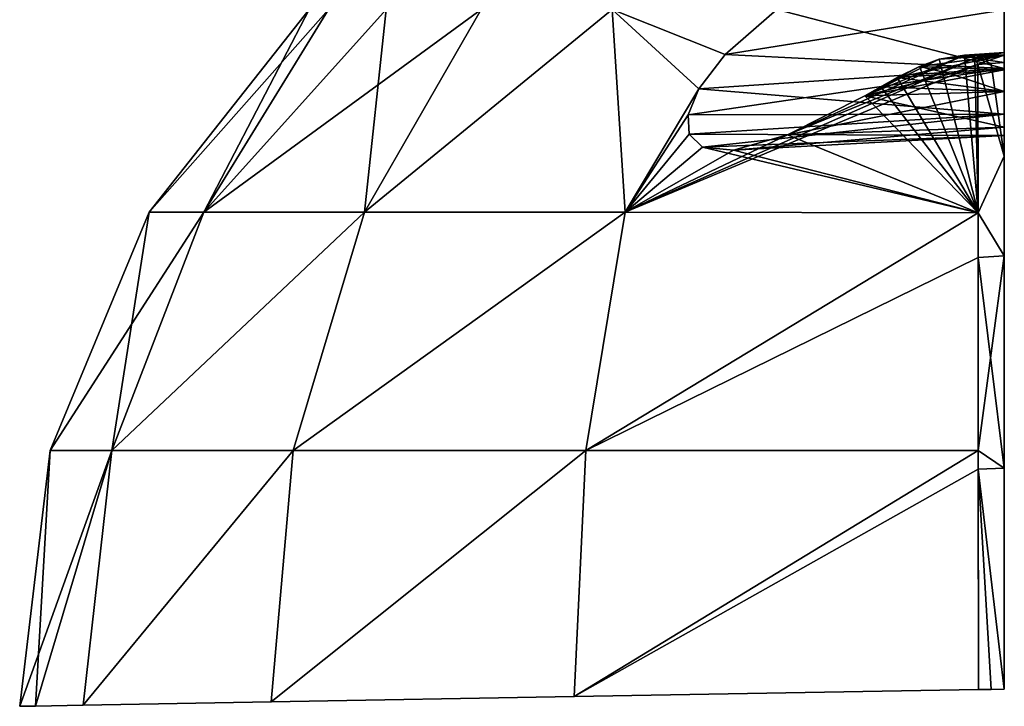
# Model space of a CAD drawing. Header units: millimetres. Extents: x -229 to 223, y -69 to 475.
# Tile 6 of 92: x -108 to -67, y 7 to 35. Entities that reach past the tile are written whole.
import ezdxf

# ---------------------------------------------------------------- set-up
doc = ezdxf.new("R2010")
doc.units = ezdxf.units.MM
doc.header["$LTSCALE"] = 65.185185
for name, color, linetype in [('869', 7, 'CONTINUOUS'), ('872', 7, 'CONTINUOUS'), ('873', 7, 'CONTINUOUS'), ('874', 7, 'CONTINUOUS'), ('875', 7, 'CONTINUOUS'), ('878', 7, 'CONTINUOUS'), ('879', 7, 'CONTINUOUS'), ('881', 7, 'CONTINUOUS'), ('882', 7, 'CONTINUOUS'), ('91', 7, 'CONTINUOUS')]:
    doc.layers.add(name, color=color, linetype=linetype)

msp = doc.modelspace()

# ---------------------------------------------------------------- linework, layer by layer
at = {"layer": '869', "color": 7, "linetype": 'Continuous'}
for points in [[(-99.934, 27.078, -21.577), (-102.171, 27.078), (-94.8, 35.405, -12.495), (-99.934, 27.078, -21.577)], [(-102.171, 27.078), (-99.934, 27.078, 21.577), (-95.595, 35.405), (-102.171, 27.078)], [(-94.8, 35.405, -12.495), (-102.171, 27.078), (-95.595, 35.405), (-94.8, 35.405, -12.495)], [(-93.317, 27.078, -42.235), (-99.934, 27.078, -21.577), (-88.516, 35.405, -36.683), (-93.317, 27.078, -42.235)], [(-88.516, 35.405, -36.683), (-99.934, 27.078, -21.577), (-92.427, 35.405, -24.789), (-88.516, 35.405, -36.683)], [(-92.427, 35.405, -24.789), (-99.934, 27.078, -21.577), (-94.8, 35.405, -12.495), (-92.427, 35.405, -24.789)], [(-99.934, 27.078, 21.577), (-93.317, 27.078, 42.235), (-92.427, 35.405, 24.789), (-99.934, 27.078, 21.577)], [(-95.595, 35.405), (-99.934, 27.078, 21.577), (-94.8, 35.405, 12.495), (-95.595, 35.405)], [(-94.8, 35.405, 12.495), (-99.934, 27.078, 21.577), (-92.427, 35.405, 24.789), (-94.8, 35.405, 12.495)], [(-82.603, 27.078, -61.097), (-93.317, 27.078, -42.235), (-83.128, 35.405, -47.985), (-82.603, 27.078, -61.097)], [(-83.128, 35.405, -47.985), (-93.317, 27.078, -42.235), (-88.516, 35.405, -36.683), (-83.128, 35.405, -47.985)], [(-93.317, 27.078, 42.235), (-82.603, 27.078, 61.097), (-83.128, 35.405, 47.985), (-93.317, 27.078, 42.235)], [(-92.427, 35.405, 24.789), (-93.317, 27.078, 42.235), (-88.516, 35.405, 36.683), (-92.427, 35.405, 24.789)], [(-88.516, 35.405, 36.683), (-93.317, 27.078, 42.235), (-83.128, 35.405, 47.985), (-88.516, 35.405, 36.683)], [(-79.57, 32.143, -59.238), (-82.603, 27.078, -61.097), (-83.128, 35.405, -47.985), (-79.57, 32.143, -59.238)], [(-83.128, 35.405, 47.985), (-82.603, 27.078, 61.097), (-79.57, 32.143, 59.238), (-83.128, 35.405, 47.985)], [(-78.482, 33.559, -58.644), (-79.57, 32.143, -59.238), (-83.128, 35.405, -47.985), (-78.482, 33.559, -58.644)], [(-76.352, 35.405, -58.514), (-78.482, 33.559, -58.644), (-83.128, 35.405, -47.985), (-76.352, 35.405, -58.514)], [(-76.352, 35.405, 58.514), (-83.128, 35.405, 47.985), (-78.482, 33.559, 58.644), (-76.352, 35.405, 58.514)], [(-78.482, 33.559, 58.644), (-83.128, 35.405, 47.985), (-79.57, 32.143, 59.238), (-78.482, 33.559, 58.644)], [(-68.092, 33.149, -71.402), (-82.603, 27.078, -61.097), (-68.206, 33.408, -70.961), (-68.092, 33.149, -71.402)], [(-68.206, 33.408, -70.961), (-82.603, 27.078, -61.097), (-75.923, 30.25, -66.322), (-68.206, 33.408, -70.961)], [(-68.635, 33.535, -70.363), (-68.206, 33.408, -70.961), (-75.923, 30.25, -66.322), (-68.635, 33.535, -70.363)], [(-72.739, 31.852, -68.109), (-68.635, 33.535, -70.363), (-75.923, 30.25, -66.322), (-72.739, 31.852, -68.109)], [(-69.675, 33.36, -69.518), (-68.635, 33.535, -70.363), (-72.739, 31.852, -68.109), (-69.675, 33.36, -69.518)], [(-70.49, 33.06, -69.047), (-69.675, 33.36, -69.518), (-72.739, 31.852, -68.109), (-70.49, 33.06, -69.047)], [(-70.49, 33.06, 69.047), (-68.079, 27.048, 77.536), (-69.675, 33.36, 69.518), (-70.49, 33.06, 69.047)], [(-69.675, 33.36, 69.518), (-68.079, 27.048, 77.536), (-68.635, 33.535, 70.363), (-69.675, 33.36, 69.518)], [(-68.635, 33.535, 70.363), (-68.079, 27.048, 77.536), (-68.206, 33.408, 70.961), (-68.635, 33.535, 70.363)], [(-68.079, 27.048, 77.536), (-68.092, 33.149, 71.402), (-68.206, 33.408, 70.961), (-68.079, 27.048, 77.536)], [(-68.079, 27.048, -77.536), (-82.603, 27.078, -61.097), (-68.092, 33.149, -71.402), (-68.079, 27.048, -77.536)], [(-71.413, 32.606, -68.634), (-70.49, 33.06, -69.047), (-72.739, 31.852, -68.109), (-71.413, 32.606, -68.634)], [(-71.413, 32.606, 68.634), (-68.079, 27.048, 77.536), (-70.49, 33.06, 69.047), (-71.413, 32.606, 68.634)], [(-72.08, 32.231, -68.374), (-71.413, 32.606, -68.634), (-72.739, 31.852, -68.109), (-72.08, 32.231, -68.374)], [(-72.08, 32.231, 68.374), (-68.079, 27.048, 77.536), (-71.413, 32.606, 68.634), (-72.08, 32.231, 68.374)], [(-80.003, 31.08, -60.088), (-82.603, 27.078, -61.097), (-79.57, 32.143, -59.238), (-80.003, 31.08, -60.088)], [(-79.57, 32.143, 59.238), (-82.603, 27.078, 61.097), (-80.003, 31.08, 60.088), (-79.57, 32.143, 59.238)], [(-72.739, 31.852, 68.109), (-68.079, 27.048, 77.536), (-72.08, 32.231, 68.374), (-72.739, 31.852, 68.109)], [(-75.923, 30.25, 66.322), (-68.079, 27.048, 77.536), (-72.739, 31.852, 68.109), (-75.923, 30.25, 66.322)], [(-79.959, 30.281, -61.162), (-82.603, 27.078, -61.097), (-80.003, 31.08, -60.088), (-79.959, 30.281, -61.162)], [(-80.003, 31.08, 60.088), (-82.603, 27.078, 61.097), (-79.959, 30.281, 61.162), (-80.003, 31.08, 60.088)], [(-79.409, 29.741, -62.543), (-82.603, 27.078, -61.097), (-79.959, 30.281, -61.162), (-79.409, 29.741, -62.543)], [(-79.959, 30.281, 61.162), (-82.603, 27.078, 61.097), (-79.409, 29.741, 62.543), (-79.959, 30.281, 61.162)], [(-75.923, 30.25, -66.322), (-82.603, 27.078, -61.097), (-78.146, 29.624, -64.305), (-75.923, 30.25, -66.322)], [(-78.146, 29.624, 64.305), (-68.079, 27.048, 77.536), (-75.923, 30.25, 66.322), (-78.146, 29.624, 64.305)], [(-78.146, 29.624, -64.305), (-82.603, 27.078, -61.097), (-79.409, 29.741, -62.543), (-78.146, 29.624, -64.305)], [(-82.603, 27.078, 61.097), (-68.079, 27.048, 77.536), (-79.409, 29.741, 62.543), (-82.603, 27.078, 61.097)], [(-79.409, 29.741, 62.543), (-68.079, 27.048, 77.536), (-78.146, 29.624, 64.305), (-79.409, 29.741, 62.543)], [(-103.72, 17.268, -23.353), (-106.245, 17.268), (-99.934, 27.078, -21.577), (-103.72, 17.268, -23.353)], [(-106.245, 17.268), (-103.72, 17.268, 23.353), (-102.171, 27.078), (-106.245, 17.268)], [(-99.934, 27.078, -21.577), (-106.245, 17.268), (-102.171, 27.078), (-99.934, 27.078, -21.577)], [(-96.26, 17.268, -45.626), (-103.72, 17.268, -23.353), (-93.317, 27.078, -42.235), (-96.26, 17.268, -45.626)], [(-93.317, 27.078, -42.235), (-103.72, 17.268, -23.353), (-99.934, 27.078, -21.577), (-93.317, 27.078, -42.235)], [(-103.72, 17.268, 23.353), (-96.26, 17.268, 45.626), (-93.317, 27.078, 42.235), (-103.72, 17.268, 23.353)], [(-102.171, 27.078), (-103.72, 17.268, 23.353), (-99.934, 27.078, 21.577), (-102.171, 27.078)], [(-99.934, 27.078, 21.577), (-103.72, 17.268, 23.353), (-93.317, 27.078, 42.235), (-99.934, 27.078, 21.577)], [(-84.211, 17.268, -65.79), (-96.26, 17.268, -45.626), (-82.603, 27.078, -61.097), (-84.211, 17.268, -65.79)], [(-82.603, 27.078, -61.097), (-96.26, 17.268, -45.626), (-93.317, 27.078, -42.235), (-82.603, 27.078, -61.097)], [(-96.26, 17.268, 45.626), (-84.211, 17.268, 65.79), (-82.603, 27.078, 61.097), (-96.26, 17.268, 45.626)], [(-93.317, 27.078, 42.235), (-96.26, 17.268, 45.626), (-82.603, 27.078, 61.097), (-93.317, 27.078, 42.235)], [(-68.079, 27.048, -77.536), (-84.211, 17.268, -65.79), (-82.603, 27.078, -61.097), (-68.079, 27.048, -77.536)], [(-82.603, 27.078, 61.097), (-84.211, 17.268, 65.79), (-68.079, 27.048, 77.536), (-82.603, 27.078, 61.097)], [(-68.076, 25.212, -78.904), (-84.211, 17.268, -65.79), (-68.079, 27.048, -77.536), (-68.076, 25.212, -78.904)], [(-84.211, 17.268, 65.79), (-68.069, 17.26, 82.967), (-68.079, 27.048, 77.536), (-84.211, 17.268, 65.79)], [(-68.069, 17.26, 82.967), (-68.076, 25.212, 78.904), (-68.079, 27.048, 77.536), (-68.069, 17.26, 82.967)], [(-68.069, 17.26, -82.967), (-84.211, 17.268, -65.79), (-68.076, 25.212, -78.904), (-68.069, 17.26, -82.967)], [(-107.504, 6.743), (-106.847, 6.754, 12.026), (-106.245, 17.268), (-107.504, 6.743)], [(-106.847, 6.754, -12.026), (-107.504, 6.743), (-103.72, 17.268, -23.353), (-106.847, 6.754, -12.026)], [(-103.72, 17.268, -23.353), (-107.504, 6.743), (-106.245, 17.268), (-103.72, 17.268, -23.353)], [(-106.847, 6.754, 12.026), (-104.886, 6.789, 23.91), (-103.72, 17.268, 23.353), (-106.847, 6.754, 12.026)], [(-106.245, 17.268), (-106.847, 6.754, 12.026), (-103.72, 17.268, 23.353), (-106.245, 17.268)], [(-104.886, 6.789, -23.91), (-106.847, 6.754, -12.026), (-103.72, 17.268, -23.353), (-104.886, 6.789, -23.91)], [(-104.886, 6.789, 23.91), (-97.159, 6.924, 46.686), (-96.26, 17.268, 45.626), (-104.886, 6.789, 23.91)], [(-103.72, 17.268, 23.353), (-104.886, 6.789, 23.91), (-96.26, 17.268, 45.626), (-103.72, 17.268, 23.353)], [(-97.159, 6.924, -46.686), (-104.886, 6.789, -23.91), (-96.26, 17.268, -45.626), (-97.159, 6.924, -46.686)], [(-96.26, 17.268, -45.626), (-104.886, 6.789, -23.91), (-103.72, 17.268, -23.353), (-96.26, 17.268, -45.626)], [(-97.159, 6.924, 46.686), (-84.689, 7.141, 67.249), (-84.211, 17.268, 65.79), (-97.159, 6.924, 46.686)], [(-96.26, 17.268, 45.626), (-97.159, 6.924, 46.686), (-84.211, 17.268, 65.79), (-96.26, 17.268, 45.626)], [(-84.689, 7.141, -67.249), (-97.159, 6.924, -46.686), (-84.211, 17.268, -65.79), (-84.689, 7.141, -67.249)], [(-84.211, 17.268, -65.79), (-97.159, 6.924, -46.686), (-96.26, 17.268, -45.626), (-84.211, 17.268, -65.79)], [(-84.211, 17.268, 65.79), (-84.689, 7.141, 67.249), (-68.069, 17.26, 82.967), (-84.211, 17.268, 65.79)], [(-68.069, 17.26, -82.967), (-84.689, 7.141, -67.249), (-84.211, 17.268, -65.79), (-68.069, 17.26, -82.967)], [(-84.689, 7.141, 67.249), (-68.067, 7.431, 84.624), (-68.069, 17.26, 82.967), (-84.689, 7.141, 67.249)], [(-68.069, 16.501, -83.218), (-84.689, 7.141, -67.249), (-68.069, 17.26, -82.967), (-68.069, 16.501, -83.218)], [(-68.069, 17.26, 82.967), (-68.067, 7.431, 84.624), (-68.069, 16.501, 83.218), (-68.069, 17.26, 82.967)], [(-68.067, 7.431, -84.624), (-84.689, 7.141, -67.249), (-68.069, 16.501, -83.218), (-68.067, 7.431, -84.624)]]:
    msp.add_3dface(points, dxfattribs=at)
at = {"layer": '872', "color": 7, "linetype": 'Continuous'}
for points in [[(-67, 33.231, 71.392), (-67.546, 33.19, 71.397), (-67, 29.381, 75.587), (-67, 33.231, 71.392)], [(-68.092, 33.149, 71.402), (-67, 29.381, 75.587), (-67.546, 33.19, 71.397), (-68.092, 33.149, 71.402)], [(-68.092, 33.149, 71.402), (-68.079, 27.048, 77.536), (-67, 29.381, 75.587), (-68.092, 33.149, 71.402)], [(-67, 29.381, 75.587), (-68.079, 27.048, 77.536), (-67, 25.277, 78.927), (-67, 29.381, 75.587)], [(-68.079, 27.048, 77.536), (-68.076, 25.212, 78.904), (-67, 25.277, 78.927), (-68.079, 27.048, 77.536)], [(-68.076, 25.212, 78.904), (-68.069, 17.26, 82.967), (-67, 25.277, 78.927), (-68.076, 25.212, 78.904)], [(-67, 25.277, 78.927), (-68.069, 17.26, 82.967), (-67, 16.544, 83.263), (-67, 25.277, 78.927)], [(-68.069, 17.26, 82.967), (-68.069, 16.501, 83.218), (-67, 16.544, 83.263), (-68.069, 17.26, 82.967)], [(-67, 16.544, 83.263), (-68.069, 16.501, 83.218), (-67, 7.45, 84.68), (-67, 16.544, 83.263)], [(-68.069, 16.501, 83.218), (-68.067, 7.431, 84.624), (-67.534, 7.441, 84.652), (-68.069, 16.501, 83.218)], [(-67, 7.45, 84.68), (-68.069, 16.501, 83.218), (-67.534, 7.441, 84.652), (-67, 7.45, 84.68)]]:
    msp.add_3dface(points, dxfattribs=at)
at = {"layer": '873', "color": 7, "linetype": 'Continuous'}
for points in [[(-67, 33.231, -71.392), (-67, 29.381, -75.587), (-67.546, 33.19, -71.397), (-67, 33.231, -71.392)], [(-67, 29.381, -75.587), (-68.092, 33.149, -71.402), (-67.546, 33.19, -71.397), (-67, 29.381, -75.587)], [(-68.079, 27.048, -77.536), (-68.092, 33.149, -71.402), (-67, 29.381, -75.587), (-68.079, 27.048, -77.536)], [(-67, 25.277, -78.927), (-68.079, 27.048, -77.536), (-67, 29.381, -75.587), (-67, 25.277, -78.927)], [(-68.076, 25.212, -78.904), (-68.079, 27.048, -77.536), (-67, 25.277, -78.927), (-68.076, 25.212, -78.904)], [(-67, 16.544, -83.263), (-68.076, 25.212, -78.904), (-67, 25.277, -78.927), (-67, 16.544, -83.263)], [(-68.069, 17.26, -82.967), (-68.076, 25.212, -78.904), (-67, 16.544, -83.263), (-68.069, 17.26, -82.967)], [(-68.069, 16.501, -83.218), (-68.069, 17.26, -82.967), (-67, 16.544, -83.263), (-68.069, 16.501, -83.218)], [(-67, 7.45, -84.68), (-68.069, 16.501, -83.218), (-67, 16.544, -83.263), (-67, 7.45, -84.68)], [(-68.067, 7.431, -84.624), (-68.069, 16.501, -83.218), (-67.534, 7.441, -84.652), (-68.067, 7.431, -84.624)], [(-67.534, 7.441, -84.652), (-68.069, 16.501, -83.218), (-67, 7.45, -84.68), (-67.534, 7.441, -84.652)]]:
    msp.add_3dface(points, dxfattribs=at)
at = {"layer": '874', "color": 7, "linetype": 'Continuous'}
for points in [[(-76.352, 35.405, 58.514), (-78.482, 33.559, 58.644), (-67, 35.393, 59.004), (-76.352, 35.405, 58.514)], [(-67, 35.393, 59.004), (-78.482, 33.559, 58.644), (-67, 32.978, 59.521), (-67, 35.393, 59.004)], [(-78.482, 33.559, 58.644), (-79.57, 32.143, 59.238), (-67, 32.978, 59.521), (-78.482, 33.559, 58.644)], [(-79.57, 32.143, 59.238), (-80.003, 31.08, 60.088), (-67, 32.978, 59.521), (-79.57, 32.143, 59.238)], [(-67, 32.978, 59.521), (-80.003, 31.08, 60.088), (-67, 31.104, 61.132), (-67, 32.978, 59.521)], [(-67, 30.571, 65.891), (-72.739, 31.852, 68.109), (-67, 32.042, 67.876), (-67, 30.571, 65.891)], [(-75.923, 30.25, 66.322), (-72.739, 31.852, 68.109), (-67, 30.571, 65.891), (-75.923, 30.25, 66.322)], [(-80.003, 31.08, 60.088), (-79.959, 30.281, 61.162), (-67, 31.104, 61.132), (-80.003, 31.08, 60.088)], [(-79.959, 30.281, 61.162), (-79.409, 29.741, 62.543), (-67, 31.104, 61.132), (-79.959, 30.281, 61.162)], [(-67, 31.104, 61.132), (-79.409, 29.741, 62.543), (-67, 30.231, 63.443), (-67, 31.104, 61.132)], [(-78.146, 29.624, 64.305), (-75.923, 30.25, 66.322), (-67, 30.571, 65.891), (-78.146, 29.624, 64.305)], [(-67, 30.231, 63.443), (-78.146, 29.624, 64.305), (-67, 30.571, 65.891), (-67, 30.231, 63.443)], [(-79.409, 29.741, 62.543), (-78.146, 29.624, 64.305), (-67, 30.231, 63.443), (-79.409, 29.741, 62.543)]]:
    msp.add_3dface(points, dxfattribs=at)
at = {"layer": '875', "color": 7, "linetype": 'Continuous'}
for points in [[(-67, 32.042, 67.876), (-72.739, 31.852, 68.109), (-67, 32.93, 68.6), (-67, 32.042, 67.876)], [(-67, 32.93, 68.6), (-72.739, 31.852, 68.109), (-69.213, 32.767, 68.617), (-67, 32.93, 68.6)], [(-72.739, 31.852, 68.109), (-71.413, 32.606, 68.634), (-69.213, 32.767, 68.617), (-72.739, 31.852, 68.109)], [(-72.739, 31.852, 68.109), (-72.08, 32.231, 68.374), (-71.413, 32.606, 68.634), (-72.739, 31.852, 68.109)]]:
    msp.add_3dface(points, dxfattribs=at)
at = {"layer": '878', "color": 7, "linetype": 'Continuous'}
for points in [[(-78.482, 33.559, -58.644), (-76.352, 35.405, -58.514), (-67, 32.978, -59.521), (-78.482, 33.559, -58.644)], [(-67, 32.978, -59.521), (-76.352, 35.405, -58.514), (-67, 35.393, -59.004), (-67, 32.978, -59.521)], [(-79.57, 32.143, -59.238), (-78.482, 33.559, -58.644), (-67, 32.978, -59.521), (-79.57, 32.143, -59.238)], [(-67, 31.104, -61.132), (-79.57, 32.143, -59.238), (-67, 32.978, -59.521), (-67, 31.104, -61.132)], [(-80.003, 31.08, -60.088), (-79.57, 32.143, -59.238), (-67, 31.104, -61.132), (-80.003, 31.08, -60.088)], [(-72.739, 31.852, -68.109), (-75.923, 30.25, -66.322), (-67, 32.042, -67.876), (-72.739, 31.852, -68.109)], [(-67, 32.042, -67.876), (-75.923, 30.25, -66.322), (-67, 30.571, -65.891), (-67, 32.042, -67.876)], [(-79.959, 30.281, -61.162), (-80.003, 31.08, -60.088), (-67, 31.104, -61.132), (-79.959, 30.281, -61.162)], [(-67, 30.231, -63.443), (-79.959, 30.281, -61.162), (-67, 31.104, -61.132), (-67, 30.231, -63.443)], [(-75.923, 30.25, -66.322), (-78.146, 29.624, -64.305), (-67, 30.571, -65.891), (-75.923, 30.25, -66.322)], [(-67, 30.571, -65.891), (-78.146, 29.624, -64.305), (-67, 30.231, -63.443), (-67, 30.571, -65.891)], [(-79.409, 29.741, -62.543), (-79.959, 30.281, -61.162), (-67, 30.231, -63.443), (-79.409, 29.741, -62.543)], [(-78.146, 29.624, -64.305), (-79.409, 29.741, -62.543), (-67, 30.231, -63.443), (-78.146, 29.624, -64.305)]]:
    msp.add_3dface(points, dxfattribs=at)
at = {"layer": '879', "color": 7, "linetype": 'Continuous'}
for points in [[(-69.213, 32.767, -68.617), (-67, 32.042, -67.876), (-67, 32.93, -68.6), (-69.213, 32.767, -68.617)], [(-71.413, 32.606, -68.634), (-72.08, 32.231, -68.374), (-67, 32.042, -67.876), (-71.413, 32.606, -68.634)], [(-71.413, 32.606, -68.634), (-67, 32.042, -67.876), (-69.213, 32.767, -68.617), (-71.413, 32.606, -68.634)], [(-72.08, 32.231, -68.374), (-72.739, 31.852, -68.109), (-67, 32.042, -67.876), (-72.08, 32.231, -68.374)]]:
    msp.add_3dface(points, dxfattribs=at)
at = {"layer": '881', "color": 7, "linetype": 'Continuous'}
for points in [[(-68.635, 33.535, -70.363), (-69.675, 33.36, -69.518), (-67, 33.643, -70.451), (-68.635, 33.535, -70.363)], [(-67, 33.643, -70.451), (-69.675, 33.36, -69.518), (-67, 33.533, -69.431), (-67, 33.643, -70.451)], [(-68.206, 33.408, -70.961), (-68.635, 33.535, -70.363), (-67, 33.643, -70.451), (-68.206, 33.408, -70.961)], [(-67, 33.231, -71.392), (-68.206, 33.408, -70.961), (-67, 33.643, -70.451), (-67, 33.231, -71.392)], [(-70.49, 33.06, -69.047), (-71.413, 32.606, -68.634), (-67, 33.533, -69.431), (-70.49, 33.06, -69.047)], [(-71.413, 32.606, -68.634), (-69.213, 32.767, -68.617), (-67, 33.533, -69.431), (-71.413, 32.606, -68.634)], [(-69.675, 33.36, -69.518), (-70.49, 33.06, -69.047), (-67, 33.533, -69.431), (-69.675, 33.36, -69.518)], [(-69.213, 32.767, -68.617), (-67, 32.93, -68.6), (-67, 33.533, -69.431), (-69.213, 32.767, -68.617)], [(-68.092, 33.149, -71.402), (-68.206, 33.408, -70.961), (-67.546, 33.19, -71.397), (-68.092, 33.149, -71.402)], [(-68.206, 33.408, -70.961), (-67, 33.231, -71.392), (-67.546, 33.19, -71.397), (-68.206, 33.408, -70.961)]]:
    msp.add_3dface(points, dxfattribs=at)
at = {"layer": '882', "color": 7, "linetype": 'Continuous'}
for points in [[(-68.635, 33.535, 70.363), (-68.206, 33.408, 70.961), (-67, 33.643, 70.451), (-68.635, 33.535, 70.363)], [(-67, 33.533, 69.431), (-68.635, 33.535, 70.363), (-67, 33.643, 70.451), (-67, 33.533, 69.431)], [(-68.206, 33.408, 70.961), (-67, 33.231, 71.392), (-67, 33.643, 70.451), (-68.206, 33.408, 70.961)], [(-70.49, 33.06, 69.047), (-69.675, 33.36, 69.518), (-67, 33.533, 69.431), (-70.49, 33.06, 69.047)], [(-67, 32.93, 68.6), (-70.49, 33.06, 69.047), (-67, 33.533, 69.431), (-67, 32.93, 68.6)], [(-69.675, 33.36, 69.518), (-68.635, 33.535, 70.363), (-67, 33.533, 69.431), (-69.675, 33.36, 69.518)], [(-68.206, 33.408, 70.961), (-68.092, 33.149, 71.402), (-67.546, 33.19, 71.397), (-68.206, 33.408, 70.961)], [(-67, 33.231, 71.392), (-68.206, 33.408, 70.961), (-67.546, 33.19, 71.397), (-67, 33.231, 71.392)], [(-71.413, 32.606, 68.634), (-70.49, 33.06, 69.047), (-69.213, 32.767, 68.617), (-71.413, 32.606, 68.634)], [(-70.49, 33.06, 69.047), (-67, 32.93, 68.6), (-69.213, 32.767, 68.617), (-70.49, 33.06, 69.047)]]:
    msp.add_3dface(points, dxfattribs=at)
at = {"layer": '91', "color": 7, "linetype": 'Continuous'}
for points in [[(-67, 124.016, -60.228), (-67, 135.873, -88.445), (-67, 13.5, -73.05), (-67, 124.016, -60.228)], [(-67, 13.5, -73.05), (-67, 135.873, -88.445), (-67, 44.718, -106.085), (-67, 13.5, -73.05)], [(-67, 135.873, 88.445), (-67, 124.016, 60.228), (-67, 13.5, 73.05), (-67, 135.873, 88.445)], [(-67, 44.718, 106.085), (-67, 135.873, 88.445), (-67, 13.5, 73.05), (-67, 44.718, 106.085)], [(-67, 116.781, -30.494), (-67, 124.016, -60.228), (-67, 13.5, 73.05), (-67, 116.781, -30.494)], [(-67, 13.5, 73.05), (-67, 124.016, -60.228), (-67, 13.5, -73.05), (-67, 13.5, 73.05)], [(-67, 124.016, 60.228), (-67, 116.781, 30.494), (-67, 13.5, 73.05), (-67, 124.016, 60.228)], [(-67, 114.35), (-67, 116.781, -30.494), (-67, 13.5, 73.05), (-67, 114.35)], [(-67, 116.781, 30.494), (-67, 114.35), (-67, 13.5, 73.05), (-67, 116.781, 30.494)]]:
    msp.add_3dface(points, dxfattribs=at)

doc.saveas('drawing.dxf')
